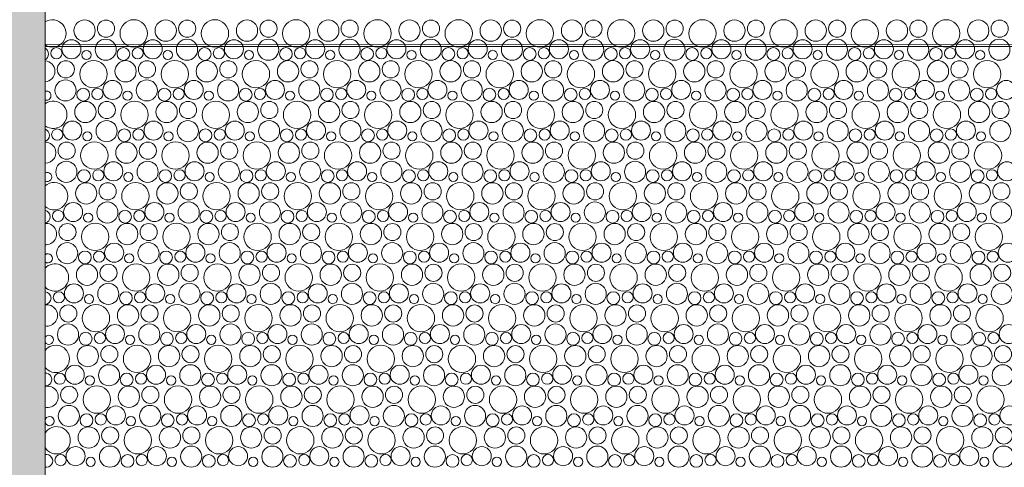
# Model space of a CAD drawing. Header units: metres. Extents: x -167 to 338, y -186 to 508.
# Tile 130 of 256: x 66.55 to 70.96, y 31.36 to 33.36. Entities that reach past the tile are written whole.
import ezdxf
from ezdxf.enums import TextEntityAlignment as Align

# ---------------------------------------------------------------- set-up
doc = ezdxf.new("R2010")
doc.units = ezdxf.units.M
doc.header["$MEASUREMENT"] = 0
doc.linetypes.add('Öffnungslinie Tür Fenster', pattern=[0.23, 0.15, -0.08])
doc.layers.add('60 Gelände 2D Übersicht', color=7, linetype='Continuous')
doc.layers.add('60 Stellplätze', color=7, linetype='Continuous')
doc.styles.add('ERSTELLTER_STIL_2', font='arial.ttf')

# ---------------------------------------------------------------- blocks, each defined once
blk = doc.blocks.new('*X45', base_point=(27236.1321, 33357.279))
at = {"layer": '60 Gelände 2D Übersicht', "color": 9, "linetype": 'Continuous', "lineweight": 18}
for centre, radius in [((66.8406, 33.3153), 0.0477), ((66.9367, 33.3242), 0.0384), ((67.0608, 33.3029), 0.0612), ((67.2043, 33.3153), 0.0477), ((67.3004, 33.3242), 0.0384), ((67.4245, 33.3029), 0.0612), ((67.568, 33.3153), 0.0477), ((67.6641, 33.3242), 0.0384), ((67.7882, 33.3029), 0.0612), ((67.9317, 33.3153), 0.0477), ((68.0278, 33.3242), 0.0384), ((68.1519, 33.3029), 0.0612), ((68.2954, 33.3153), 0.0477), ((68.3915, 33.3242), 0.0384), ((68.5156, 33.3029), 0.0612), ((68.6592, 33.3153), 0.0477), ((68.7552, 33.3242), 0.0384), ((68.8793, 33.3029), 0.0612), ((69.0229, 33.3153), 0.0477), ((69.1189, 33.3242), 0.0384), ((69.243, 33.3029), 0.0612), ((69.3866, 33.3153), 0.0477), ((69.4826, 33.3242), 0.0384), ((69.6067, 33.3029), 0.0612), ((69.7503, 33.3153), 0.0477), ((69.8463, 33.3242), 0.0384), ((69.9704, 33.3029), 0.0612), ((70.114, 33.3153), 0.0477), ((70.21, 33.3242), 0.0384), ((70.3341, 33.3029), 0.0612), ((70.4777, 33.3153), 0.0477), ((70.5737, 33.3242), 0.0384), ((70.6978, 33.3029), 0.0612), ((70.8414, 33.3153), 0.0477), ((70.9374, 33.3242), 0.0384), ((66.7148, 33.2142), 0.0251), ((66.7822, 33.232), 0.0426), ((66.9356, 33.2298), 0.0473), ((67.0147, 33.2107), 0.0286), ((67.0785, 33.2142), 0.0251), ((67.1459, 33.232), 0.0426), ((67.2993, 33.2298), 0.0473), ((67.3784, 33.2107), 0.0286), ((67.4422, 33.2142), 0.0251), ((67.5096, 33.232), 0.0426), ((67.663, 33.2298), 0.0473), ((67.7421, 33.2107), 0.0286), ((67.8059, 33.2142), 0.0251), ((67.8733, 33.232), 0.0426), ((68.0268, 33.2298), 0.0473), ((68.1058, 33.2107), 0.0286), ((68.1696, 33.2142), 0.0251), ((68.237, 33.232), 0.0426), ((68.3905, 33.2298), 0.0473), ((68.4695, 33.2107), 0.0286), ((68.5333, 33.2142), 0.0251), ((68.6007, 33.232), 0.0426), ((68.7542, 33.2298), 0.0473), ((68.8332, 33.2107), 0.0286), ((68.897, 33.2142), 0.0251), ((68.9644, 33.232), 0.0426), ((69.1179, 33.2298), 0.0473), ((69.1969, 33.2107), 0.0286), ((69.2607, 33.2142), 0.0251), ((69.3281, 33.232), 0.0426), ((69.4816, 33.2298), 0.0473), ((69.5606, 33.2107), 0.0286), ((69.6244, 33.2142), 0.0251), ((69.6918, 33.232), 0.0426), ((69.8453, 33.2298), 0.0473), ((69.9243, 33.2107), 0.0286), ((69.9882, 33.2142), 0.0251), ((70.0555, 33.232), 0.0426), ((70.209, 33.2298), 0.0473), ((70.288, 33.2107), 0.0286), ((70.3519, 33.2142), 0.0251), ((70.4192, 33.232), 0.0426), ((70.5727, 33.2298), 0.0473), ((70.6517, 33.2107), 0.0286), ((70.7156, 33.2142), 0.0251), ((70.7829, 33.232), 0.0426), ((70.9364, 33.2298), 0.0473), ((66.8495, 33.2065), 0.0207), ((67.2132, 33.2065), 0.0207), ((67.5769, 33.2065), 0.0207), ((67.9407, 33.2065), 0.0207), ((68.3044, 33.2065), 0.0207), ((68.6681, 33.2065), 0.0207), ((69.0318, 33.2065), 0.0207), ((69.3955, 33.2065), 0.0207), ((69.7592, 33.2065), 0.0207), ((70.1229, 33.2065), 0.0207), ((70.4866, 33.2065), 0.0207), ((70.8503, 33.2065), 0.0207), ((66.7567, 33.1422), 0.0384), ((66.8808, 33.1209), 0.0612), ((67.0243, 33.1333), 0.0477), ((67.1204, 33.1422), 0.0384), ((67.2445, 33.1209), 0.0612), ((67.388, 33.1333), 0.0477), ((67.4841, 33.1422), 0.0384), ((67.6082, 33.1209), 0.0612), ((67.7517, 33.1333), 0.0477), ((67.8478, 33.1422), 0.0384), ((67.9719, 33.1209), 0.0612), ((68.1154, 33.1333), 0.0477), ((68.2115, 33.1422), 0.0384), ((68.3356, 33.1209), 0.0612), ((68.4792, 33.1333), 0.0477), ((68.5752, 33.1422), 0.0384), ((68.6993, 33.1209), 0.0612), ((68.8429, 33.1333), 0.0477), ((68.9389, 33.1422), 0.0384), ((69.063, 33.1209), 0.0612), ((69.2066, 33.1333), 0.0477), ((69.3026, 33.1422), 0.0384), ((69.4267, 33.1209), 0.0612), ((69.5703, 33.1333), 0.0477), ((69.6663, 33.1422), 0.0384), ((69.7904, 33.1209), 0.0612), ((69.934, 33.1333), 0.0477), ((70.03, 33.1422), 0.0384), ((70.1541, 33.1209), 0.0612), ((70.2977, 33.1333), 0.0477), ((70.3937, 33.1422), 0.0384), ((70.5178, 33.1209), 0.0612), ((70.6614, 33.1333), 0.0477), ((70.7574, 33.1422), 0.0384), ((70.8815, 33.1209), 0.0612), ((66.7556, 33.0478), 0.0473), ((66.9659, 33.05), 0.0426), ((67.1193, 33.0478), 0.0473), ((67.3296, 33.05), 0.0426), ((67.483, 33.0478), 0.0473), ((67.6933, 33.05), 0.0426), ((67.8468, 33.0478), 0.0473), ((68.057, 33.05), 0.0426), ((68.2105, 33.0478), 0.0473), ((68.4207, 33.05), 0.0426), ((68.5742, 33.0478), 0.0473), ((68.7844, 33.05), 0.0426), ((68.9379, 33.0478), 0.0473), ((69.1481, 33.05), 0.0426), ((69.3016, 33.0478), 0.0473), ((69.5118, 33.05), 0.0426), ((69.6653, 33.0478), 0.0473), ((69.8755, 33.05), 0.0426), ((70.029, 33.0478), 0.0473), ((70.2392, 33.05), 0.0426), ((70.3927, 33.0478), 0.0473), ((70.6029, 33.05), 0.0426), ((70.7564, 33.0478), 0.0473), ((70.9666, 33.05), 0.0426), ((66.8347, 33.0287), 0.0286), ((66.8985, 33.0322), 0.0251), ((67.0332, 33.0245), 0.0207), ((67.1984, 33.0287), 0.0286), ((67.2622, 33.0322), 0.0251), ((67.3969, 33.0245), 0.0207), ((67.5621, 33.0287), 0.0286), ((67.6259, 33.0322), 0.0251), ((67.7607, 33.0245), 0.0207), ((67.9258, 33.0287), 0.0286), ((67.9896, 33.0322), 0.0251), ((68.1244, 33.0245), 0.0207), ((68.2895, 33.0287), 0.0286), ((68.3533, 33.0322), 0.0251), ((68.4881, 33.0245), 0.0207), ((68.6532, 33.0287), 0.0286), ((68.717, 33.0322), 0.0251), ((68.8518, 33.0245), 0.0207), ((69.0169, 33.0287), 0.0286), ((69.0807, 33.0322), 0.0251), ((69.2155, 33.0245), 0.0207), ((69.3806, 33.0287), 0.0286), ((69.4444, 33.0322), 0.0251), ((69.5792, 33.0245), 0.0207), ((69.7443, 33.0287), 0.0286), ((69.8082, 33.0322), 0.0251), ((69.9429, 33.0245), 0.0207), ((70.108, 33.0287), 0.0286), ((70.1719, 33.0322), 0.0251), ((70.3066, 33.0245), 0.0207), ((70.4717, 33.0287), 0.0286), ((70.5356, 33.0322), 0.0251), ((70.6703, 33.0245), 0.0207), ((70.8354, 33.0287), 0.0286), ((70.8993, 33.0322), 0.0251), ((66.8443, 32.9513), 0.0477), ((66.9404, 32.9602), 0.0384), ((67.0645, 32.9389), 0.0612), ((67.208, 32.9513), 0.0477), ((67.3041, 32.9602), 0.0384), ((67.4282, 32.9389), 0.0612), ((67.5717, 32.9513), 0.0477), ((67.6678, 32.9602), 0.0384), ((67.7919, 32.9389), 0.0612), ((67.9354, 32.9513), 0.0477), ((68.0315, 32.9602), 0.0384), ((68.1556, 32.9389), 0.0612), ((68.2992, 32.9513), 0.0477), ((68.3952, 32.9602), 0.0384), ((68.5193, 32.9389), 0.0612), ((68.6629, 32.9513), 0.0477), ((68.7589, 32.9602), 0.0384), ((68.883, 32.9389), 0.0612), ((69.0266, 32.9513), 0.0477), ((69.1226, 32.9602), 0.0384), ((69.2467, 32.9389), 0.0612), ((69.3903, 32.9513), 0.0477), ((69.4863, 32.9602), 0.0384), ((69.6104, 32.9389), 0.0612), ((69.754, 32.9513), 0.0477), ((69.85, 32.9602), 0.0384), ((69.9741, 32.9389), 0.0612), ((70.1177, 32.9513), 0.0477), ((70.2137, 32.9602), 0.0384), ((70.3378, 32.9389), 0.0612), ((70.4814, 32.9513), 0.0477), ((70.5774, 32.9602), 0.0384), ((70.7015, 32.9389), 0.0612), ((70.8451, 32.9513), 0.0477), ((70.9411, 32.9602), 0.0384), ((66.7859, 32.868), 0.0426), ((66.9393, 32.8658), 0.0473), ((67.1496, 32.868), 0.0426), ((67.303, 32.8658), 0.0473), ((67.5133, 32.868), 0.0426), ((67.6668, 32.8658), 0.0473), ((67.877, 32.868), 0.0426), ((68.0305, 32.8658), 0.0473), ((68.2407, 32.868), 0.0426), ((68.3942, 32.8658), 0.0473), ((68.6044, 32.868), 0.0426), ((68.7579, 32.8658), 0.0473), ((68.9681, 32.868), 0.0426), ((69.1216, 32.8658), 0.0473), ((69.3318, 32.868), 0.0426), ((69.4853, 32.8658), 0.0473), ((69.6955, 32.868), 0.0426), ((69.849, 32.8658), 0.0473), ((70.0592, 32.868), 0.0426), ((70.2127, 32.8658), 0.0473), ((70.4229, 32.868), 0.0426), ((70.5764, 32.8658), 0.0473), ((70.7866, 32.868), 0.0426), ((70.9401, 32.8658), 0.0473), ((66.7185, 32.8502), 0.0251), ((66.8532, 32.8426), 0.0207), ((67.0184, 32.8467), 0.0286), ((67.0822, 32.8502), 0.0251), ((67.2169, 32.8426), 0.0207), ((67.3821, 32.8467), 0.0286), ((67.4459, 32.8502), 0.0251), ((67.5807, 32.8426), 0.0207), ((67.7458, 32.8467), 0.0286), ((67.8096, 32.8502), 0.0251), ((67.9444, 32.8426), 0.0207), ((68.1095, 32.8467), 0.0286), ((68.1733, 32.8502), 0.0251), ((68.3081, 32.8426), 0.0207), ((68.4732, 32.8467), 0.0286), ((68.537, 32.8502), 0.0251), ((68.6718, 32.8426), 0.0207), ((68.8369, 32.8467), 0.0286), ((68.9007, 32.8502), 0.0251), ((69.0355, 32.8426), 0.0207), ((69.2006, 32.8467), 0.0286), ((69.2644, 32.8502), 0.0251), ((69.3992, 32.8426), 0.0207), ((69.5643, 32.8467), 0.0286), ((69.6282, 32.8502), 0.0251), ((69.7629, 32.8426), 0.0207), ((69.928, 32.8467), 0.0286), ((69.9919, 32.8502), 0.0251), ((70.1266, 32.8426), 0.0207), ((70.2917, 32.8467), 0.0286), ((70.3556, 32.8502), 0.0251), ((70.4903, 32.8426), 0.0207), ((70.6554, 32.8467), 0.0286), ((70.7193, 32.8502), 0.0251), ((70.854, 32.8426), 0.0207), ((66.7604, 32.7782), 0.0384), ((66.8845, 32.7569), 0.0612), ((67.028, 32.7694), 0.0477), ((67.1241, 32.7782), 0.0384), ((67.2482, 32.7569), 0.0612), ((67.3917, 32.7694), 0.0477), ((67.4878, 32.7782), 0.0384), ((67.6119, 32.7569), 0.0612), ((67.7554, 32.7694), 0.0477), ((67.8515, 32.7782), 0.0384), ((67.9756, 32.7569), 0.0612), ((68.1192, 32.7694), 0.0477), ((68.2152, 32.7782), 0.0384), ((68.3393, 32.7569), 0.0612), ((68.4829, 32.7694), 0.0477), ((68.5789, 32.7782), 0.0384), ((68.703, 32.7569), 0.0612), ((68.8466, 32.7694), 0.0477), ((68.9426, 32.7782), 0.0384), ((69.0667, 32.7569), 0.0612), ((69.2103, 32.7694), 0.0477), ((69.3063, 32.7782), 0.0384), ((69.4304, 32.7569), 0.0612), ((69.574, 32.7694), 0.0477), ((69.67, 32.7782), 0.0384), ((69.7941, 32.7569), 0.0612), ((69.9377, 32.7694), 0.0477), ((70.0337, 32.7782), 0.0384), ((70.1578, 32.7569), 0.0612), ((70.3014, 32.7694), 0.0477), ((70.3974, 32.7782), 0.0384), ((70.5215, 32.7569), 0.0612), ((70.6651, 32.7694), 0.0477), ((70.7611, 32.7782), 0.0384), ((70.8853, 32.7569), 0.0612), ((66.7593, 32.6838), 0.0473), ((66.9696, 32.686), 0.0426), ((67.123, 32.6838), 0.0473), ((67.3333, 32.686), 0.0426), ((67.4868, 32.6838), 0.0473), ((67.697, 32.686), 0.0426), ((67.8505, 32.6838), 0.0473), ((68.0607, 32.686), 0.0426), ((68.2142, 32.6838), 0.0473), ((68.4244, 32.686), 0.0426), ((68.5779, 32.6838), 0.0473), ((68.7881, 32.686), 0.0426), ((68.9416, 32.6838), 0.0473), ((69.1518, 32.686), 0.0426), ((69.3053, 32.6838), 0.0473), ((69.5155, 32.686), 0.0426), ((69.669, 32.6838), 0.0473), ((69.8792, 32.686), 0.0426), ((70.0327, 32.6838), 0.0473), ((70.2429, 32.686), 0.0426), ((70.3964, 32.6838), 0.0473), ((70.6066, 32.686), 0.0426), ((70.7601, 32.6838), 0.0473), ((70.9704, 32.686), 0.0426), ((66.8384, 32.6647), 0.0286), ((66.9022, 32.6682), 0.0251), ((67.0369, 32.6606), 0.0207), ((67.2021, 32.6647), 0.0286), ((67.2659, 32.6682), 0.0251), ((67.4007, 32.6606), 0.0207), ((67.5658, 32.6647), 0.0286), ((67.6296, 32.6682), 0.0251), ((67.7644, 32.6606), 0.0207), ((67.9295, 32.6647), 0.0286), ((67.9933, 32.6682), 0.0251), ((68.1281, 32.6606), 0.0207), ((68.2932, 32.6647), 0.0286), ((68.357, 32.6682), 0.0251), ((68.4918, 32.6606), 0.0207), ((68.6569, 32.6647), 0.0286), ((68.7207, 32.6682), 0.0251), ((68.8555, 32.6606), 0.0207), ((69.0206, 32.6647), 0.0286), ((69.0844, 32.6682), 0.0251), ((69.2192, 32.6606), 0.0207), ((69.3843, 32.6647), 0.0286), ((69.4482, 32.6682), 0.0251), ((69.5829, 32.6606), 0.0207), ((69.748, 32.6647), 0.0286), ((69.8119, 32.6682), 0.0251), ((69.9466, 32.6606), 0.0207), ((70.1117, 32.6647), 0.0286), ((70.1756, 32.6682), 0.0251), ((70.3103, 32.6606), 0.0207), ((70.4754, 32.6647), 0.0286), ((70.5393, 32.6682), 0.0251), ((70.674, 32.6606), 0.0207), ((70.8392, 32.6647), 0.0286), ((70.903, 32.6682), 0.0251), ((66.848, 32.5874), 0.0477), ((66.9441, 32.5962), 0.0384), ((67.0682, 32.5749), 0.0612), ((67.2117, 32.5874), 0.0477), ((67.3078, 32.5962), 0.0384), ((67.4319, 32.5749), 0.0612), ((67.5754, 32.5874), 0.0477), ((67.6715, 32.5962), 0.0384), ((67.7956, 32.5749), 0.0612), ((67.9392, 32.5874), 0.0477), ((68.0352, 32.5962), 0.0384), ((68.1593, 32.5749), 0.0612), ((68.3029, 32.5874), 0.0477), ((68.3989, 32.5962), 0.0384), ((68.523, 32.5749), 0.0612), ((68.6666, 32.5874), 0.0477), ((68.7626, 32.5962), 0.0384), ((68.8867, 32.5749), 0.0612), ((69.0303, 32.5874), 0.0477), ((69.1263, 32.5962), 0.0384), ((69.2504, 32.5749), 0.0612), ((69.394, 32.5874), 0.0477), ((69.49, 32.5962), 0.0384), ((69.6141, 32.5749), 0.0612), ((69.7577, 32.5874), 0.0477), ((69.8537, 32.5962), 0.0384), ((69.9778, 32.5749), 0.0612), ((70.1214, 32.5874), 0.0477), ((70.2174, 32.5962), 0.0384), ((70.3415, 32.5749), 0.0612), ((70.4851, 32.5874), 0.0477), ((70.5811, 32.5962), 0.0384), ((70.7053, 32.5749), 0.0612), ((70.8488, 32.5874), 0.0477), ((70.9449, 32.5962), 0.0384), ((66.7896, 32.504), 0.0426), ((66.943, 32.5018), 0.0473), ((67.1533, 32.504), 0.0426), ((67.3068, 32.5018), 0.0473), ((67.517, 32.504), 0.0426), ((67.6705, 32.5018), 0.0473), ((67.8807, 32.504), 0.0426), ((68.0342, 32.5018), 0.0473), ((68.2444, 32.504), 0.0426), ((68.3979, 32.5018), 0.0473), ((68.6081, 32.504), 0.0426), ((68.7616, 32.5018), 0.0473), ((68.9718, 32.504), 0.0426), ((69.1253, 32.5018), 0.0473), ((69.3355, 32.504), 0.0426), ((69.489, 32.5018), 0.0473), ((69.6992, 32.504), 0.0426), ((69.8527, 32.5018), 0.0473), ((70.0629, 32.504), 0.0426), ((70.2164, 32.5018), 0.0473), ((70.4266, 32.504), 0.0426), ((70.5801, 32.5018), 0.0473), ((70.7904, 32.504), 0.0426), ((70.9438, 32.5018), 0.0473), ((66.7222, 32.4863), 0.0251), ((66.8569, 32.4786), 0.0207), ((67.0221, 32.4827), 0.0286), ((67.0859, 32.4863), 0.0251), ((67.2207, 32.4786), 0.0207), ((67.3858, 32.4827), 0.0286), ((67.4496, 32.4863), 0.0251), ((67.5844, 32.4786), 0.0207), ((67.7495, 32.4827), 0.0286), ((67.8133, 32.4863), 0.0251), ((67.9481, 32.4786), 0.0207), ((68.1132, 32.4827), 0.0286), ((68.177, 32.4863), 0.0251), ((68.3118, 32.4786), 0.0207), ((68.4769, 32.4827), 0.0286), ((68.5407, 32.4863), 0.0251), ((68.6755, 32.4786), 0.0207), ((68.8406, 32.4827), 0.0286), ((68.9044, 32.4863), 0.0251), ((69.0392, 32.4786), 0.0207), ((69.2043, 32.4827), 0.0286), ((69.2682, 32.4863), 0.0251), ((69.4029, 32.4786), 0.0207), ((69.568, 32.4827), 0.0286), ((69.6319, 32.4863), 0.0251), ((69.7666, 32.4786), 0.0207), ((69.9317, 32.4827), 0.0286), ((69.9956, 32.4863), 0.0251), ((70.1303, 32.4786), 0.0207), ((70.2954, 32.4827), 0.0286), ((70.3593, 32.4863), 0.0251), ((70.494, 32.4786), 0.0207), ((70.6592, 32.4827), 0.0286), ((70.723, 32.4863), 0.0251), ((70.8577, 32.4786), 0.0207), ((66.7641, 32.4142), 0.0384), ((66.8882, 32.3929), 0.0612), ((67.0317, 32.4054), 0.0477), ((67.1278, 32.4142), 0.0384), ((67.2519, 32.3929), 0.0612), ((67.3954, 32.4054), 0.0477), ((67.4915, 32.4142), 0.0384), ((67.6156, 32.3929), 0.0612), ((67.7592, 32.4054), 0.0477), ((67.8552, 32.4142), 0.0384), ((67.9793, 32.3929), 0.0612), ((68.1229, 32.4054), 0.0477), ((68.2189, 32.4142), 0.0384), ((68.343, 32.3929), 0.0612), ((68.4866, 32.4054), 0.0477), ((68.5826, 32.4142), 0.0384), ((68.7067, 32.3929), 0.0612), ((68.8503, 32.4054), 0.0477), ((68.9463, 32.4142), 0.0384), ((69.0704, 32.3929), 0.0612), ((69.214, 32.4054), 0.0477), ((69.31, 32.4142), 0.0384), ((69.4341, 32.3929), 0.0612), ((69.5777, 32.4054), 0.0477), ((69.6737, 32.4142), 0.0384), ((69.7978, 32.3929), 0.0612), ((69.9414, 32.4054), 0.0477), ((70.0374, 32.4142), 0.0384), ((70.1615, 32.3929), 0.0612), ((70.3051, 32.4054), 0.0477), ((70.4011, 32.4142), 0.0384), ((70.5253, 32.3929), 0.0612), ((70.6688, 32.4054), 0.0477), ((70.7649, 32.4142), 0.0384), ((70.889, 32.3929), 0.0612), ((66.763, 32.3198), 0.0473), ((66.9733, 32.322), 0.0426), ((67.1268, 32.3198), 0.0473), ((67.337, 32.322), 0.0426), ((67.4905, 32.3198), 0.0473), ((67.7007, 32.322), 0.0426), ((67.8542, 32.3198), 0.0473), ((68.0644, 32.322), 0.0426), ((68.2179, 32.3198), 0.0473), ((68.4281, 32.322), 0.0426), ((68.5816, 32.3198), 0.0473), ((68.7918, 32.322), 0.0426), ((68.9453, 32.3198), 0.0473), ((69.1555, 32.322), 0.0426), ((69.309, 32.3198), 0.0473), ((69.5192, 32.322), 0.0426), ((69.6727, 32.3198), 0.0473), ((69.8829, 32.322), 0.0426), ((70.0364, 32.3198), 0.0473), ((70.2466, 32.322), 0.0426), ((70.4001, 32.3198), 0.0473), ((70.6104, 32.322), 0.0426), ((70.7638, 32.3198), 0.0473), ((70.9741, 32.322), 0.0426), ((66.8421, 32.3007), 0.0286), ((66.9059, 32.3043), 0.0251), ((67.0407, 32.2966), 0.0207), ((67.2058, 32.3007), 0.0286), ((67.2696, 32.3043), 0.0251), ((67.4044, 32.2966), 0.0207), ((67.5695, 32.3007), 0.0286), ((67.6333, 32.3043), 0.0251), ((67.7681, 32.2966), 0.0207), ((67.9332, 32.3007), 0.0286), ((67.997, 32.3043), 0.0251), ((68.1318, 32.2966), 0.0207), ((68.2969, 32.3007), 0.0286), ((68.3607, 32.3043), 0.0251), ((68.4955, 32.2966), 0.0207), ((68.6606, 32.3007), 0.0286), ((68.7244, 32.3043), 0.0251), ((68.8592, 32.2966), 0.0207), ((69.0243, 32.3007), 0.0286), ((69.0882, 32.3043), 0.0251), ((69.2229, 32.2966), 0.0207), ((69.388, 32.3007), 0.0286), ((69.4519, 32.3043), 0.0251), ((69.5866, 32.2966), 0.0207), ((69.7517, 32.3007), 0.0286), ((69.8156, 32.3043), 0.0251), ((69.9503, 32.2966), 0.0207), ((70.1154, 32.3007), 0.0286), ((70.1793, 32.3043), 0.0251), ((70.314, 32.2966), 0.0207), ((70.4792, 32.3007), 0.0286), ((70.543, 32.3043), 0.0251), ((70.6777, 32.2966), 0.0207), ((70.8429, 32.3007), 0.0286), ((70.9067, 32.3043), 0.0251), ((66.8517, 32.2234), 0.0477), ((66.9478, 32.2322), 0.0384), ((67.0719, 32.2109), 0.0612), ((67.2154, 32.2234), 0.0477), ((67.3115, 32.2322), 0.0384), ((67.4356, 32.2109), 0.0612), ((67.5792, 32.2234), 0.0477), ((67.6752, 32.2322), 0.0384), ((67.7993, 32.2109), 0.0612), ((67.9429, 32.2234), 0.0477), ((68.0389, 32.2322), 0.0384), ((68.163, 32.2109), 0.0612), ((68.3066, 32.2234), 0.0477), ((68.4026, 32.2322), 0.0384), ((68.5267, 32.2109), 0.0612), ((68.6703, 32.2234), 0.0477), ((68.7663, 32.2322), 0.0384), ((68.8904, 32.2109), 0.0612), ((69.034, 32.2234), 0.0477), ((69.13, 32.2322), 0.0384), ((69.2541, 32.2109), 0.0612), ((69.3977, 32.2234), 0.0477), ((69.4937, 32.2322), 0.0384), ((69.6178, 32.2109), 0.0612), ((69.7614, 32.2234), 0.0477), ((69.8574, 32.2322), 0.0384), ((69.9815, 32.2109), 0.0612), ((70.1251, 32.2234), 0.0477), ((70.2211, 32.2322), 0.0384), ((70.3453, 32.2109), 0.0612), ((70.4888, 32.2234), 0.0477), ((70.5849, 32.2322), 0.0384), ((70.709, 32.2109), 0.0612), ((70.8525, 32.2234), 0.0477), ((70.9486, 32.2322), 0.0384), ((66.7933, 32.14), 0.0426), ((66.9468, 32.1378), 0.0473), ((67.157, 32.14), 0.0426), ((67.3105, 32.1378), 0.0473), ((67.5207, 32.14), 0.0426), ((67.6742, 32.1378), 0.0473), ((67.8844, 32.14), 0.0426), ((68.0379, 32.1378), 0.0473), ((68.2481, 32.14), 0.0426), ((68.4016, 32.1378), 0.0473), ((68.6118, 32.14), 0.0426), ((68.7653, 32.1378), 0.0473), ((68.9755, 32.14), 0.0426), ((69.129, 32.1378), 0.0473), ((69.3392, 32.14), 0.0426), ((69.4927, 32.1378), 0.0473), ((69.7029, 32.14), 0.0426), ((69.8564, 32.1378), 0.0473), ((70.0666, 32.14), 0.0426), ((70.2201, 32.1378), 0.0473), ((70.4304, 32.14), 0.0426), ((70.5838, 32.1378), 0.0473), ((70.7941, 32.14), 0.0426), ((70.9475, 32.1378), 0.0473), ((66.7259, 32.1223), 0.0251), ((66.8607, 32.1146), 0.0207), ((67.0258, 32.1187), 0.0286), ((67.0896, 32.1223), 0.0251), ((67.2244, 32.1146), 0.0207), ((67.3895, 32.1187), 0.0286), ((67.4533, 32.1223), 0.0251), ((67.5881, 32.1146), 0.0207), ((67.7532, 32.1187), 0.0286), ((67.817, 32.1223), 0.0251), ((67.9518, 32.1146), 0.0207), ((68.1169, 32.1187), 0.0286), ((68.1807, 32.1223), 0.0251), ((68.3155, 32.1146), 0.0207), ((68.4806, 32.1187), 0.0286), ((68.5444, 32.1223), 0.0251), ((68.6792, 32.1146), 0.0207), ((68.8443, 32.1187), 0.0286), ((68.9082, 32.1223), 0.0251), ((69.0429, 32.1146), 0.0207), ((69.208, 32.1187), 0.0286), ((69.2719, 32.1223), 0.0251), ((69.4066, 32.1146), 0.0207), ((69.5717, 32.1187), 0.0286), ((69.6356, 32.1223), 0.0251), ((69.7703, 32.1146), 0.0207), ((69.9354, 32.1187), 0.0286), ((69.9993, 32.1223), 0.0251), ((70.134, 32.1146), 0.0207), ((70.2992, 32.1187), 0.0286), ((70.363, 32.1223), 0.0251), ((70.4977, 32.1146), 0.0207), ((70.6629, 32.1187), 0.0286), ((70.7267, 32.1223), 0.0251), ((70.8614, 32.1146), 0.0207), ((66.8919, 32.0289), 0.0612), ((67.2556, 32.0289), 0.0612), ((67.6193, 32.0289), 0.0612), ((67.983, 32.0289), 0.0612), ((68.3467, 32.0289), 0.0612), ((68.7104, 32.0289), 0.0612), ((69.0741, 32.0289), 0.0612), ((69.4378, 32.0289), 0.0612), ((69.8015, 32.0289), 0.0612), ((70.1653, 32.0289), 0.0612), ((70.529, 32.0289), 0.0612), ((70.8927, 32.0289), 0.0612), ((66.7678, 32.0502), 0.0384), ((67.0354, 32.0414), 0.0477), ((67.1315, 32.0502), 0.0384), ((67.3992, 32.0414), 0.0477), ((67.4952, 32.0502), 0.0384), ((67.7629, 32.0414), 0.0477), ((67.8589, 32.0502), 0.0384), ((68.1266, 32.0414), 0.0477), ((68.2226, 32.0502), 0.0384), ((68.4903, 32.0414), 0.0477), ((68.5863, 32.0502), 0.0384), ((68.854, 32.0414), 0.0477), ((68.95, 32.0502), 0.0384), ((69.2177, 32.0414), 0.0477), ((69.3137, 32.0502), 0.0384), ((69.5814, 32.0414), 0.0477), ((69.6774, 32.0502), 0.0384), ((69.9451, 32.0414), 0.0477), ((70.0411, 32.0502), 0.0384), ((70.3088, 32.0414), 0.0477), ((70.4049, 32.0502), 0.0384), ((70.6725, 32.0414), 0.0477), ((70.7686, 32.0502), 0.0384), ((66.7668, 31.9558), 0.0473), ((67.1305, 31.9558), 0.0473), ((67.4942, 31.9558), 0.0473), ((67.8579, 31.9558), 0.0473), ((68.2216, 31.9558), 0.0473), ((68.5853, 31.9558), 0.0473), ((68.949, 31.9558), 0.0473), ((69.3127, 31.9558), 0.0473), ((69.6764, 31.9558), 0.0473), ((70.0401, 31.9558), 0.0473), ((70.4038, 31.9558), 0.0473), ((70.7675, 31.9558), 0.0473), ((66.8458, 31.9367), 0.0286), ((66.9096, 31.9403), 0.0251), ((66.977, 31.958), 0.0426), ((67.2095, 31.9367), 0.0286), ((67.2733, 31.9403), 0.0251), ((67.3407, 31.958), 0.0426), ((67.5732, 31.9367), 0.0286), ((67.637, 31.9403), 0.0251), ((67.7044, 31.958), 0.0426), ((67.9369, 31.9367), 0.0286), ((68.0007, 31.9403), 0.0251), ((68.0681, 31.958), 0.0426), ((68.3006, 31.9367), 0.0286), ((68.3644, 31.9403), 0.0251), ((68.4318, 31.958), 0.0426), ((68.6643, 31.9367), 0.0286), ((68.7282, 31.9403), 0.0251), ((68.7955, 31.958), 0.0426), ((69.028, 31.9367), 0.0286), ((69.0919, 31.9403), 0.0251), ((69.1592, 31.958), 0.0426), ((69.3917, 31.9367), 0.0286), ((69.4556, 31.9403), 0.0251), ((69.5229, 31.958), 0.0426), ((69.7554, 31.9367), 0.0286), ((69.8193, 31.9403), 0.0251), ((69.8866, 31.958), 0.0426), ((70.1192, 31.9367), 0.0286), ((70.183, 31.9403), 0.0251), ((70.2504, 31.958), 0.0426), ((70.4829, 31.9367), 0.0286), ((70.5467, 31.9403), 0.0251), ((70.6141, 31.958), 0.0426), ((70.8466, 31.9367), 0.0286), ((70.9104, 31.9403), 0.0251), ((70.9778, 31.958), 0.0426), ((67.0444, 31.9326), 0.0207), ((67.4081, 31.9326), 0.0207), ((67.7718, 31.9326), 0.0207), ((68.1355, 31.9326), 0.0207), ((68.4992, 31.9326), 0.0207), ((68.8629, 31.9326), 0.0207), ((69.2266, 31.9326), 0.0207), ((69.5903, 31.9326), 0.0207), ((69.954, 31.9326), 0.0207), ((70.3177, 31.9326), 0.0207), ((70.6814, 31.9326), 0.0207), ((66.8554, 31.8594), 0.0477), ((66.9515, 31.8682), 0.0384), ((67.0756, 31.8469), 0.0612), ((67.2192, 31.8594), 0.0477), ((67.3152, 31.8682), 0.0384), ((67.4393, 31.8469), 0.0612), ((67.5829, 31.8594), 0.0477), ((67.6789, 31.8682), 0.0384), ((67.803, 31.8469), 0.0612), ((67.9466, 31.8594), 0.0477), ((68.0426, 31.8682), 0.0384), ((68.1667, 31.8469), 0.0612), ((68.3103, 31.8594), 0.0477), ((68.4063, 31.8682), 0.0384), ((68.5304, 31.8469), 0.0612), ((68.674, 31.8594), 0.0477), ((68.77, 31.8682), 0.0384), ((68.8941, 31.8469), 0.0612), ((69.0377, 31.8594), 0.0477), ((69.1337, 31.8682), 0.0384), ((69.2578, 31.8469), 0.0612), ((69.4014, 31.8594), 0.0477), ((69.4974, 31.8682), 0.0384), ((69.6215, 31.8469), 0.0612), ((69.7651, 31.8594), 0.0477), ((69.8611, 31.8682), 0.0384), ((69.9853, 31.8469), 0.0612), ((70.1288, 31.8594), 0.0477), ((70.2249, 31.8682), 0.0384), ((70.349, 31.8469), 0.0612), ((70.4925, 31.8594), 0.0477), ((70.5886, 31.8682), 0.0384), ((70.7127, 31.8469), 0.0612), ((70.8562, 31.8594), 0.0477), ((70.9523, 31.8682), 0.0384), ((66.7296, 31.7583), 0.0251), ((66.797, 31.776), 0.0426), ((66.9505, 31.7738), 0.0473), ((67.0295, 31.7547), 0.0286), ((67.0933, 31.7583), 0.0251), ((67.1607, 31.776), 0.0426), ((67.3142, 31.7738), 0.0473), ((67.3932, 31.7547), 0.0286), ((67.457, 31.7583), 0.0251), ((67.5244, 31.776), 0.0426), ((67.6779, 31.7738), 0.0473), ((67.7569, 31.7547), 0.0286), ((67.8207, 31.7583), 0.0251), ((67.8881, 31.776), 0.0426), ((68.0416, 31.7738), 0.0473), ((68.1206, 31.7547), 0.0286), ((68.1844, 31.7583), 0.0251), ((68.2518, 31.776), 0.0426), ((68.4053, 31.7738), 0.0473), ((68.4843, 31.7547), 0.0286), ((68.5482, 31.7583), 0.0251), ((68.6155, 31.776), 0.0426), ((68.769, 31.7738), 0.0473), ((68.848, 31.7547), 0.0286), ((68.9119, 31.7583), 0.0251), ((68.9792, 31.776), 0.0426), ((69.1327, 31.7738), 0.0473), ((69.2117, 31.7547), 0.0286), ((69.2756, 31.7583), 0.0251), ((69.3429, 31.776), 0.0426), ((69.4964, 31.7738), 0.0473), ((69.5754, 31.7547), 0.0286), ((69.6393, 31.7583), 0.0251), ((69.7066, 31.776), 0.0426), ((69.8601, 31.7738), 0.0473), ((69.9392, 31.7547), 0.0286), ((70.003, 31.7583), 0.0251), ((70.0704, 31.776), 0.0426), ((70.2238, 31.7738), 0.0473), ((70.3029, 31.7547), 0.0286), ((70.3667, 31.7583), 0.0251), ((70.4341, 31.776), 0.0426), ((70.5875, 31.7738), 0.0473), ((70.6666, 31.7547), 0.0286), ((70.7304, 31.7583), 0.0251), ((70.7978, 31.776), 0.0426), ((70.9512, 31.7738), 0.0473), ((66.8644, 31.7506), 0.0207), ((67.2281, 31.7506), 0.0207), ((67.5918, 31.7506), 0.0207), ((67.9555, 31.7506), 0.0207), ((68.3192, 31.7506), 0.0207), ((68.6829, 31.7506), 0.0207), ((69.0466, 31.7506), 0.0207), ((69.4103, 31.7506), 0.0207), ((69.774, 31.7506), 0.0207), ((70.1377, 31.7506), 0.0207), ((70.5014, 31.7506), 0.0207), ((70.8651, 31.7506), 0.0207), ((66.7715, 31.6862), 0.0384), ((66.8956, 31.6649), 0.0612), ((67.0392, 31.6774), 0.0477), ((67.1352, 31.6862), 0.0384), ((67.2593, 31.6649), 0.0612), ((67.4029, 31.6774), 0.0477), ((67.4989, 31.6862), 0.0384), ((67.623, 31.6649), 0.0612), ((67.7666, 31.6774), 0.0477), ((67.8626, 31.6862), 0.0384), ((67.9867, 31.6649), 0.0612), ((68.1303, 31.6774), 0.0477), ((68.2263, 31.6862), 0.0384), ((68.3504, 31.6649), 0.0612), ((68.494, 31.6774), 0.0477), ((68.59, 31.6862), 0.0384), ((68.7141, 31.6649), 0.0612), ((68.8577, 31.6774), 0.0477), ((68.9537, 31.6862), 0.0384), ((69.0778, 31.6649), 0.0612), ((69.2214, 31.6774), 0.0477), ((69.3174, 31.6862), 0.0384), ((69.4415, 31.6649), 0.0612), ((69.5851, 31.6774), 0.0477), ((69.6811, 31.6862), 0.0384), ((69.8053, 31.6649), 0.0612), ((69.9488, 31.6774), 0.0477), ((70.0449, 31.6862), 0.0384), ((70.169, 31.6649), 0.0612), ((70.3125, 31.6774), 0.0477), ((70.4086, 31.6862), 0.0384), ((70.5327, 31.6649), 0.0612), ((70.6762, 31.6774), 0.0477), ((70.7723, 31.6862), 0.0384), ((70.8964, 31.6649), 0.0612), ((66.7705, 31.5918), 0.0473), ((66.9807, 31.594), 0.0426), ((67.1342, 31.5918), 0.0473), ((67.3444, 31.594), 0.0426), ((67.4979, 31.5918), 0.0473), ((67.7081, 31.594), 0.0426), ((67.8616, 31.5918), 0.0473), ((68.0718, 31.594), 0.0426), ((68.2253, 31.5918), 0.0473), ((68.4355, 31.594), 0.0426), ((68.589, 31.5918), 0.0473), ((68.7992, 31.594), 0.0426), ((68.9527, 31.5918), 0.0473), ((69.1629, 31.594), 0.0426), ((69.3164, 31.5918), 0.0473), ((69.5266, 31.594), 0.0426), ((69.6801, 31.5918), 0.0473), ((69.8904, 31.594), 0.0426), ((70.0438, 31.5918), 0.0473), ((70.2541, 31.594), 0.0426), ((70.4075, 31.5918), 0.0473), ((70.6178, 31.594), 0.0426), ((70.7712, 31.5918), 0.0473), ((70.9815, 31.594), 0.0426), ((66.8495, 31.5727), 0.0286), ((66.9133, 31.5763), 0.0251), ((67.0481, 31.5686), 0.0207), ((67.2132, 31.5727), 0.0286), ((67.277, 31.5763), 0.0251), ((67.4118, 31.5686), 0.0207), ((67.5769, 31.5727), 0.0286), ((67.6407, 31.5763), 0.0251), ((67.7755, 31.5686), 0.0207), ((67.9406, 31.5727), 0.0286), ((68.0044, 31.5763), 0.0251), ((68.1392, 31.5686), 0.0207), ((68.3043, 31.5727), 0.0286), ((68.3682, 31.5763), 0.0251), ((68.5029, 31.5686), 0.0207), ((68.668, 31.5727), 0.0286), ((68.7319, 31.5763), 0.0251), ((68.8666, 31.5686), 0.0207), ((69.0317, 31.5727), 0.0286), ((69.0956, 31.5763), 0.0251), ((69.2303, 31.5686), 0.0207), ((69.3954, 31.5727), 0.0286), ((69.4593, 31.5763), 0.0251), ((69.594, 31.5686), 0.0207), ((69.7592, 31.5727), 0.0286), ((69.823, 31.5763), 0.0251), ((69.9577, 31.5686), 0.0207), ((70.1229, 31.5727), 0.0286), ((70.1867, 31.5763), 0.0251), ((70.3214, 31.5686), 0.0207), ((70.4866, 31.5727), 0.0286), ((70.5504, 31.5763), 0.0251), ((70.6851, 31.5686), 0.0207), ((70.8503, 31.5727), 0.0286), ((70.9141, 31.5763), 0.0251), ((66.8592, 31.4954), 0.0477), ((66.9552, 31.5042), 0.0384), ((67.0793, 31.4829), 0.0612), ((67.2229, 31.4954), 0.0477), ((67.3189, 31.5042), 0.0384), ((67.443, 31.4829), 0.0612), ((67.5866, 31.4954), 0.0477), ((67.6826, 31.5042), 0.0384), ((67.8067, 31.4829), 0.0612), ((67.9503, 31.4954), 0.0477), ((68.0463, 31.5042), 0.0384), ((68.1704, 31.4829), 0.0612), ((68.314, 31.4954), 0.0477), ((68.41, 31.5042), 0.0384), ((68.5341, 31.4829), 0.0612), ((68.6777, 31.4954), 0.0477), ((68.7737, 31.5042), 0.0384), ((68.8978, 31.4829), 0.0612), ((69.0414, 31.4954), 0.0477), ((69.1374, 31.5042), 0.0384), ((69.2615, 31.4829), 0.0612), ((69.4051, 31.4954), 0.0477), ((69.5011, 31.5042), 0.0384), ((69.6253, 31.4829), 0.0612), ((69.7688, 31.4954), 0.0477), ((69.8649, 31.5042), 0.0384), ((69.989, 31.4829), 0.0612), ((70.1325, 31.4954), 0.0477), ((70.2286, 31.5042), 0.0384), ((70.3527, 31.4829), 0.0612), ((70.4962, 31.4954), 0.0477), ((70.5923, 31.5042), 0.0384), ((70.7164, 31.4829), 0.0612), ((70.8599, 31.4954), 0.0477), ((70.956, 31.5042), 0.0384), ((66.8007, 31.412), 0.0426), ((66.9542, 31.4098), 0.0473), ((67.1644, 31.412), 0.0426), ((67.3179, 31.4098), 0.0473), ((67.5281, 31.412), 0.0426), ((67.6816, 31.4098), 0.0473), ((67.8918, 31.412), 0.0426), ((68.0453, 31.4098), 0.0473), ((68.2555, 31.412), 0.0426), ((68.409, 31.4098), 0.0473), ((68.6192, 31.412), 0.0426), ((68.7727, 31.4098), 0.0473), ((68.9829, 31.412), 0.0426), ((69.1364, 31.4098), 0.0473), ((69.3466, 31.412), 0.0426), ((69.5001, 31.4098), 0.0473), ((69.7104, 31.412), 0.0426), ((69.8638, 31.4098), 0.0473), ((70.0741, 31.412), 0.0426), ((70.2275, 31.4098), 0.0473), ((70.4378, 31.412), 0.0426), ((70.5912, 31.4098), 0.0473), ((70.8015, 31.412), 0.0426), ((70.955, 31.4098), 0.0473), ((66.7333, 31.3943), 0.0251), ((66.8681, 31.3866), 0.0207), ((67.0332, 31.3907), 0.0286), ((67.097, 31.3943), 0.0251), ((67.2318, 31.3866), 0.0207), ((67.3969, 31.3907), 0.0286), ((67.4607, 31.3943), 0.0251), ((67.5955, 31.3866), 0.0207), ((67.7606, 31.3907), 0.0286), ((67.8244, 31.3943), 0.0251), ((67.9592, 31.3866), 0.0207), ((68.1243, 31.3907), 0.0286), ((68.1882, 31.3943), 0.0251), ((68.3229, 31.3866), 0.0207), ((68.488, 31.3907), 0.0286), ((68.5519, 31.3943), 0.0251), ((68.6866, 31.3866), 0.0207), ((68.8517, 31.3907), 0.0286), ((68.9156, 31.3943), 0.0251), ((69.0503, 31.3866), 0.0207), ((69.2154, 31.3907), 0.0286), ((69.2793, 31.3943), 0.0251), ((69.414, 31.3866), 0.0207), ((69.5792, 31.3907), 0.0286), ((69.643, 31.3943), 0.0251), ((69.7777, 31.3866), 0.0207), ((69.9429, 31.3907), 0.0286), ((70.0067, 31.3943), 0.0251), ((70.1414, 31.3866), 0.0207), ((70.3066, 31.3907), 0.0286), ((70.3704, 31.3943), 0.0251), ((70.5051, 31.3866), 0.0207), ((70.6703, 31.3907), 0.0286), ((70.7341, 31.3943), 0.0251), ((70.8689, 31.3866), 0.0207)]:
    blk.add_circle(centre, radius, dxfattribs=at)
for centre, radius, start, end in [((66.6971, 33.3029), 0.0612, 237.0633, 122.9367), ((66.651, 33.2107), 0.0286, 296.6329, 63.3671), ((66.6606, 33.1333), 0.0477, 273.7897, 86.2103), ((66.6695, 33.0245), 0.0207, 253.8291, 106.1709), ((66.7008, 32.9389), 0.0612, 232.8229, 127.1771), ((66.6547, 32.8467), 0.0286, 288.5772, 71.4228), ((66.6643, 32.7694), 0.0477, 269.334, 90.666), ((66.6732, 32.6606), 0.0207, 242.7535, 117.2465), ((66.7045, 32.5749), 0.0612, 228.3292, 131.6708), ((66.6584, 32.4827), 0.0286, 280.8882, 79.1118), ((66.668, 32.4054), 0.0477, 264.8743, 95.1257), ((66.6769, 32.2966), 0.0207, 230.4213, 129.5787), ((66.7082, 32.2109), 0.0612, 223.4962, 136.5038), ((66.6621, 32.1187), 0.0286, 273.3941, 86.6059), ((66.6717, 32.0414), 0.0477, 260.3831, 99.6169), ((66.6807, 31.9326), 0.0207, 215.2686, 144.7314), ((66.7119, 31.8469), 0.0612, 218.1877, 141.8123), ((66.6658, 31.7547), 0.0286, 265.9581, 94.0419), ((66.6754, 31.6774), 0.0477, 255.8313, 104.1687), ((66.6844, 31.5686), 0.0207, 185.271, 174.729), ((66.7156, 31.4829), 0.0612, 212.1607, 147.8393), ((66.6695, 31.3907), 0.0286, 258.4528, 101.5472)]:
    blk.add_arc(centre, radius, start, end, dxfattribs=at)
blk = doc.blocks.new('Parkplätze 27')
at = {"layer": '60 Stellplätze', "color": 7, "linetype": 'Continuous', "lineweight": 13, "flags": 128}
blk.add_lwpolyline([(13.745, 0), (13.755, 0), (13.755, 5.4989), (13.745, 5.4989)], close=True, dxfattribs=at)
at = {"layer": '60 Stellplätze', "color": 7, "linetype": 'Continuous', "lineweight": 13, "style": 'ERSTELLTER_STIL_2'}
for tag, p in [('num_start_0', (0.4, 0.4171)), ('num_start_1', (3.15, 0.4171)), ('num_start_2', (5.9, 0.4146)), ('num_start_3', (8.65, 0.4171)), ('num_start_4', (11.4, 0.4146)), ('num_start_5', (14.15, 0.4146))]:
    blk.add_attdef(tag, text='', height=0.3, dxfattribs=at).set_placement(p, align=Align.MIDDLE_CENTER)

msp = doc.modelspace()

# ---------------------------------------------------------------- hatches: boundary and pattern name
at = {"layer": '60 Gelände 2D Übersicht', "linetype": 'Continuous', "lineweight": 18}
h = msp.add_hatch(dxfattribs=at)
h.set_pattern_fill('Mörtel_0001', color=8, style=0, pattern_type=2)
h.set_pattern_definition([(45, (27236.1321, 33357.62905), (-0.11136931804, 0.11136931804), [0, -0.105, 0, -0.1575]), (110, (27236.4821, 33357.62905), (0.1480015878, 0.0538681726), [0, -0.077, 0, -0.133])])
h.paths.add_polyline_path([(58.1615, 45.7496), (66.6638, 45.7501), (66.663, 37.5001), (77.6619, 37.5142), (77.6627, 45.7491), (84.1676, 45.7491), (84.1668, 37.4991), (95.1657, 37.4991), (95.1665, 45.7491), (101.6703, 45.7491), (101.6703, 14.5263), (95.1658, 14.3351), (95.1689, 36.0142), (84.17, 36.0153), (84.1681, 14.0509), (77.6707, 13.994), (77.6638, 36.0132), (66.6649, 35.9991), (66.6638, 13.8829), (59.5867, 13.8829), (59.5867, 23.1797), (59.5867, 37.3459), (58.1625, 37.3459), (58.1625, 28.2047)])

# ---------------------------------------------------------------- linework, layer by layer
at = {"layer": '60 Stellplätze', "color": 7, "linetype": 'Continuous', "lineweight": 13}
msp.add_line((66.6657, 18.7482), (66.6649, 35.9991), dxfattribs=at)

# ---------------------------------------------------------------- block references
at = {"layer": '60 Gelände 2D Übersicht', "color": 9, "linetype": 'Öffnungslinie Tür Fenster', "lineweight": 18}
msp.add_blockref('*X45', (27236.1321, 33357.279), dxfattribs=at)
at = {"layer": '60 Stellplätze', "color": 7, "linetype": 'Continuous', "lineweight": 13, "rotation": 89.9945255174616}
msp.add_blockref('Parkplätze 27', (72.1622, 19.4986), dxfattribs=at)

doc.saveas('drawing.dxf')
